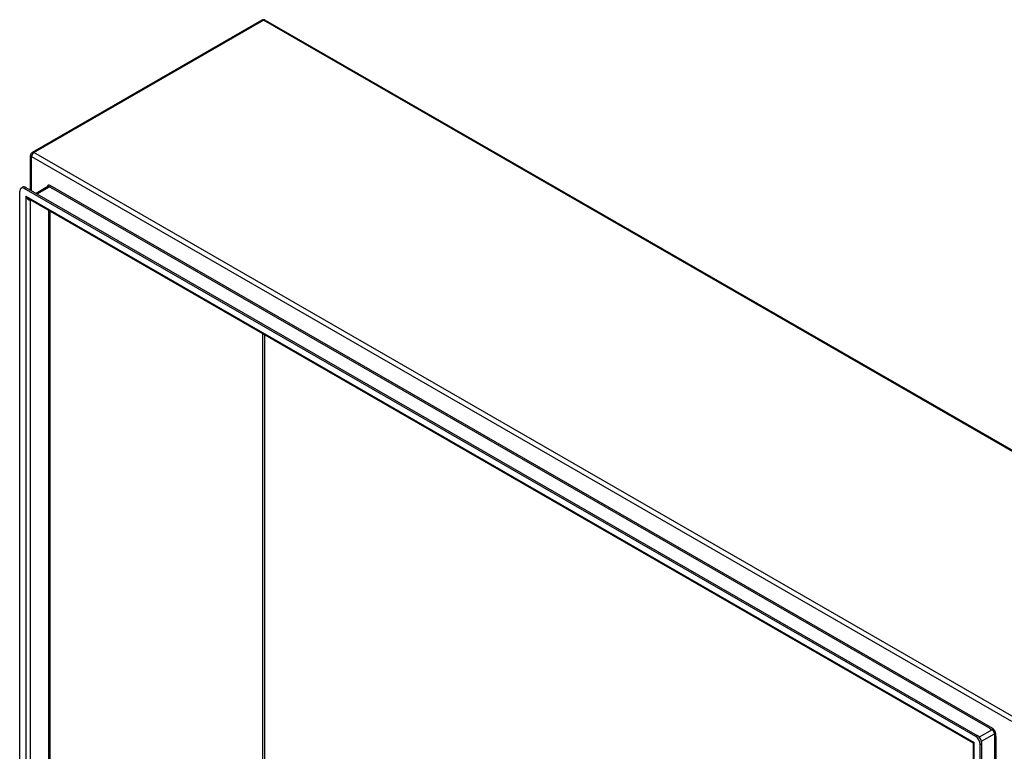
# Model space of a CAD drawing. Header units: inches. Extents: x 17 to 428, y 46 to 203.
# Tile 96 of 114: x 361 to 391, y 179 to 201. Entities that reach past the tile are written whole.
import ezdxf

# ---------------------------------------------------------------- set-up
doc = ezdxf.new("R2010")
doc.units = ezdxf.units.IN
doc.header["$MEASUREMENT"] = 0
doc.layers.add('Visible Edges(ANSI)', color=7, linetype='Continuous', lineweight=25)
doc.layers.add('Visible Tangent Edges(ANSI)', color=7, linetype='Continuous', lineweight=25)

msp = doc.modelspace()

# ---------------------------------------------------------------- linework, layer by layer
at = {"layer": 'Visible Edges(ANSI)'}
for p, q in [((368.554, 200.794), (361.623, 196.802)), ((368.653, 200.794), (398.212, 183.772)), ((361.574, 195.664), (361.574, 196.716)), ((361.288, 195.727), (361.336, 195.755)), ((390.082, 179.192), (361.386, 195.717)), ((361.434, 195.745), (390.13, 179.22)), ((362.096, 195.772), (361.742, 195.568)), ((361.247, 172.269), (361.247, 195.636)), ((389.996, 178.999), (361.513, 195.402)), ((362.152, 195.034), (362.152, 172.648)), ((390.012, 155.851), (390.012, 178.972)), ((390.221, 155.583), (390.221, 178.951)), ((390.269, 155.611), (390.269, 178.979))]:
    msp.add_line(p, q, dxfattribs=at)
at = {"layer": 'Visible Edges(ANSI)', "flags": 128}
msp.add_lwpolyline([(390.012, 178.972), (390.011, 178.98), (390.008, 178.988), (390.002, 178.995), (389.996, 178.999)], dxfattribs=at)
at = {"layer": 'Visible Edges(ANSI)'}
for centre, start, end in [((368.604, 200.708), 60.064, 119.936), ((361.673, 196.716), 119.936, 180)]:
    msp.add_arc(centre, 0.099, start, end, dxfattribs=at)
for centre, major_axis, start_param, end_param in [((361.386, 195.556), (-0.098, 0.171), 5.499721, 7.070517), ((361.434, 195.584), (-0.098, 0.171), 5.499721, 6.283185), ((390.082, 179.031), (0.098, -0.171), 0.787332, 2.358128), ((390.13, 179.059), (-0.098, 0.171), 3.928925, 5.499721)]:
    msp.add_ellipse(centre, major_axis=major_axis, ratio=0.578093, start_param=start_param, end_param=end_param, dxfattribs=at)
at = {"layer": 'Visible Tangent Edges(ANSI)'}
for p, q in [((361.673, 196.797), (368.604, 200.789)), ((398.162, 183.767), (368.604, 200.789)), ((361.603, 196.676), (391.161, 179.654)), ((361.603, 195.648), (361.603, 196.676)), ((391.231, 179.776), (361.673, 196.797)), ((361.386, 195.717), (361.434, 195.745)), ((361.77, 195.551), (362.145, 195.767)), ((362.145, 195.767), (362.216, 195.726)), ((390.597, 179.433), (362.167, 195.805)), ((390.503, 179.436), (362.216, 195.726)), ((361.427, 195.485), (390.041, 179.007)), ((361.427, 195.485), (361.427, 172.213)), ((361.567, 195.37), (361.567, 172.319)), ((362.123, 172.639), (362.123, 195.05)), ((368.582, 176.356), (368.582, 191.331)), ((368.626, 191.306), (368.626, 176.356)), ((390.575, 179.395), (390.188, 179.172)), ((390.503, 179.436), (390.575, 179.395)), ((390.13, 179.22), (390.082, 179.192)), ((390.257, 179.051), (390.645, 179.274)), ((390.645, 179.274), (390.645, 156.215)), ((390.689, 179.191), (390.689, 179.274)), ((390.689, 179.191), (390.689, 156.297)), ((390.041, 155.735), (390.041, 179.007)), ((390.221, 178.951), (390.269, 178.979))]:
    msp.add_line(p, q, dxfattribs=at)
for centre, major_axis, ratio, start_param, end_param in [((368.604, 200.708), (-0.0494, 0.0858), 0.578093, 5.499721, 6.283185), ((368.604, 200.708), (0.0494, 0.0858), 0.578093, 0, 0.783464), ((361.673, 196.716), (-0.099, 0), 0.575862, 0, 0.785398), ((361.673, 196.716), (-0.0494, -0.0858), 0.578093, 3.925057, 5.495853), ((361.673, 196.716), (-0.0494, 0.0858), 0.578093, 5.499721, 6.283185), ((362.167, 195.699), (-0.065, 0.113), 0.578093, 5.499721, 6.988298), ((362.145, 195.686), (-0.0494, 0.0858), 0.578093, 5.499721, 6.283185), ((362.145, 195.792), (0.0155, 0.0269), 0.578093, 3.925057, 5.495853), ((361.497, 195.525), (0.095, -0.132), 0.494861, 4.660263, 5.447595), ((361.497, 195.525), (0.066, -0.148), 0.494835, 4.763011, 6.227417), ((390.575, 179.421), (0.0155, 0.0269), 0.578093, 3.925057, 5.495853), ((390.575, 179.314), (0.0494, -0.0858), 0.578093, 0.787332, 2.358128), ((390.597, 179.327), (-0.065, 0.113), 0.578093, 3.928925, 5.499721), ((390.667, 179.261), (0.031, 0), 0.575862, 0.785398, 2.356194), ((390.111, 179.048), (0.115, 0.047), 0.112147, 3.228242, 4.015574), ((390.111, 179.048), (-0.0986, -0.0765), 0.115347, 5.408573, 6.193971)]:
    msp.add_ellipse(centre, major_axis=major_axis, ratio=ratio, start_param=start_param, end_param=end_param, dxfattribs=at)

doc.saveas('drawing.dxf')
